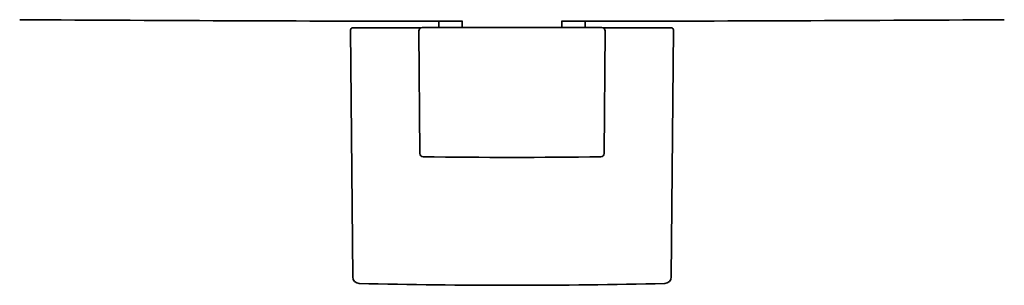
# Model space of a CAD drawing. Header units: millimetres. Extents: x 8 to 500, y 12 to 521.
# Tile 1 of 5: x 190 to 337, y 240 to 280. Entities that reach past the tile are written whole.
import ezdxf

# ---------------------------------------------------------------- set-up
doc = ezdxf.new("R2010")
doc.units = ezdxf.units.MM

msp = doc.modelspace()

# ---------------------------------------------------------------- linework, layer by layer
at = {"color": 7, "linetype": 'Continuous', "lineweight": 35}
for p, q in [((252.5, 279.82), (252.5, 278.87)), ((256, 279.88), (256, 278.87)), ((271, 278.87), (271, 279.88)), ((274.5, 278.87), (274.5, 279.82)), ((239.25, 278.55), (239.58, 241.42)), ((249.87, 278.85), (239.55, 278.85)), ((249.51, 278.37), (249.67, 259.95)), ((287.45, 278.85), (277.13, 278.85)), ((277.33, 259.95), (277.49, 278.37)), ((287.42, 241.42), (287.75, 278.55))]:
    msp.add_line(p, q, dxfattribs=at)
for centre, radius, start, end in [((263.5, 11530.72), 11250.9, 269.6234, 269.96179), ((263.5, 11530.72), 11250.9, 270.03821, 270.3766), ((239.55, 278.55), 0.3, 90, 180.5), ((250.01, 278.37), 0.5, 90, 180.501), ((276.99, 278.37), 0.5, 359.4994, 90), ((287.45, 278.55), 0.3, 359.5, 90), ((250.17, 259.96), 0.5, 180.5, 269.2358), ((263.5, 1259.37), 1000, 269.23581, 270.76419), ((276.83, 259.96), 0.5, 270.7642, 359.5), ((240.58, 241.43), 1, 180.5, 268.6207), ((286.42, 241.43), 1, 271.3793, 359.5), ((263.5, 1193.5), 953.35, 268.62074, 271.37926)]:
    msp.add_arc(centre, radius, start, end, dxfattribs=at)
for points, knots in [([(263.1, 278.87), (262.98, 278.87), (262.72, 278.87), (262.34, 278.87), (261.96, 278.87), (261.62, 278.87), (261.34, 278.87), (261.1, 278.87), (260.86, 278.87), (260.62, 278.87), (260.33, 278.87), (260, 278.87), (259.64, 278.87), (259.27, 278.87), (258.92, 278.87), (258.56, 278.87), (258.26, 278.87), (258.01, 278.87), (257.81, 278.87), (257.62, 278.87), (257.42, 278.87), (257.23, 278.87), (257.04, 278.87), (256.83, 278.87), (256.6, 278.87), (256.34, 278.87), (256.09, 278.87), (255.84, 278.87), (255.59, 278.87), (255.35, 278.87), (255.1, 278.87), (254.86, 278.87), (254.63, 278.87), (254.4, 278.87), (254.18, 278.87), (253.96, 278.87), (253.74, 278.87), (253.52, 278.87), (253.29, 278.87), (253.07, 278.87), (252.85, 278.87), (252.64, 278.87), (252.44, 278.87), (252.25, 278.87), (252.08, 278.87), (251.93, 278.87), (251.8, 278.87), (251.68, 278.87), (251.56, 278.87), (251.44, 278.87), (251.33, 278.87), (251.21, 278.87), (251.09, 278.87), (250.98, 278.87), (250.88, 278.87), (250.79, 278.87), (250.71, 278.87), (250.64, 278.87), (250.57, 278.87), (250.51, 278.87), (250.45, 278.87), (250.39, 278.87), (250.33, 278.87), (250.28, 278.87), (250.23, 278.87), (250.19, 278.87), (250.14, 278.87), (250.1, 278.87), (250.06, 278.87), (250.04, 278.87), (250.02, 278.87), (250.01, 278.87), (250.01, 278.87), (250.01, 278.87)], [0, 0, 0, 0, 0.018497, 0.03696, 0.055404, 0.073844, 0.08544, 0.097044, 0.108659, 0.120441, 0.132759, 0.151057, 0.169329, 0.18759, 0.205856, 0.224139, 0.242456, 0.25287, 0.26327, 0.273658, 0.284036, 0.294408, 0.304776, 0.315142, 0.329398, 0.343664, 0.357947, 0.372252, 0.387134, 0.401987, 0.416819, 0.431639, 0.446453, 0.461006, 0.47557, 0.49015, 0.504756, 0.521362, 0.537935, 0.554484, 0.57102, 0.587555, 0.604099, 0.620663, 0.637258, 0.649407, 0.661536, 0.67365, 0.685754, 0.69785, 0.709944, 0.724201, 0.738467, 0.752749, 0.767055, 0.778258, 0.789445, 0.800619, 0.811784, 0.822943, 0.834099, 0.845255, 0.857532, 0.869818, 0.882118, 0.894286, 0.905917, 0.923196, 0.940454, 0.957702, 0.974953, 0.992219, 1, 1, 1, 1]), ([(263.9, 278.87), (263.81, 278.87), (263.63, 278.87), (263.37, 278.87), (263.19, 278.87), (263.1, 278.87)], [0, 0, 0, 0, 0.333355, 0.666645, 1, 1, 1, 1]), ([(276.99, 278.87), (276.99, 278.87), (276.99, 278.87), (276.98, 278.87), (276.96, 278.87), (276.93, 278.87), (276.9, 278.87), (276.87, 278.87), (276.83, 278.87), (276.79, 278.87), (276.74, 278.87), (276.67, 278.87), (276.59, 278.87), (276.49, 278.87), (276.38, 278.87), (276.26, 278.87), (276.15, 278.87), (276.05, 278.87), (275.97, 278.87), (275.89, 278.87), (275.8, 278.87), (275.71, 278.87), (275.62, 278.87), (275.51, 278.87), (275.39, 278.87), (275.24, 278.87), (275.09, 278.87), (274.94, 278.87), (274.77, 278.87), (274.6, 278.87), (274.42, 278.87), (274.24, 278.87), (274.05, 278.87), (273.85, 278.87), (273.66, 278.87), (273.46, 278.87), (273.24, 278.87), (273.01, 278.87), (272.76, 278.87), (272.51, 278.87), (272.25, 278.87), (271.98, 278.87), (271.71, 278.87), (271.44, 278.87), (271.18, 278.87), (270.94, 278.87), (270.73, 278.87), (270.52, 278.87), (270.3, 278.87), (270.08, 278.87), (269.85, 278.87), (269.6, 278.87), (269.33, 278.87), (269.06, 278.87), (268.81, 278.87), (268.58, 278.87), (268.36, 278.87), (268.14, 278.87), (267.92, 278.87), (267.7, 278.87), (267.48, 278.87), (267.25, 278.87), (267.02, 278.87), (266.77, 278.87), (266.52, 278.87), (266.28, 278.87), (266, 278.87), (265.68, 278.87), (265.33, 278.87), (264.97, 278.87), (264.61, 278.87), (264.25, 278.87), (264.02, 278.87), (263.9, 278.87)], [0, 0, 0, 0, 0.0089881, 0.0274534, 0.0458983, 0.0643379, 0.0759327, 0.087535, 0.0991486, 0.1109285, 0.1232463, 0.141544, 0.1598163, 0.1780778, 0.196343, 0.2146267, 0.2329433, 0.2433576, 0.2537573, 0.2641451, 0.2745235, 0.2848952, 0.2952629, 0.3056294, 0.3198858, 0.3341517, 0.3484341, 0.3627399, 0.377621, 0.392474, 0.4073064, 0.4221261, 0.4369409, 0.4514938, 0.466057, 0.4806377, 0.4952433, 0.5118497, 0.528422, 0.544971, 0.5615076, 0.5780425, 0.5945867, 0.6111509, 0.6277459, 0.6398944, 0.6520237, 0.6641378, 0.676241, 0.6883375, 0.7004317, 0.7146882, 0.7289541, 0.7432365, 0.7575422, 0.7687452, 0.7799321, 0.7911064, 0.8022712, 0.81343, 0.824586, 0.8357427, 0.8480195, 0.8603056, 0.8726052, 0.8847734, 0.8964015, 0.9136786, 0.930935, 0.9481831, 0.9654351, 0.9827033, 1, 1, 1, 1])]:
    msp.add_open_spline(points, degree=3, knots=knots, dxfattribs=at)

doc.saveas('drawing.dxf')
